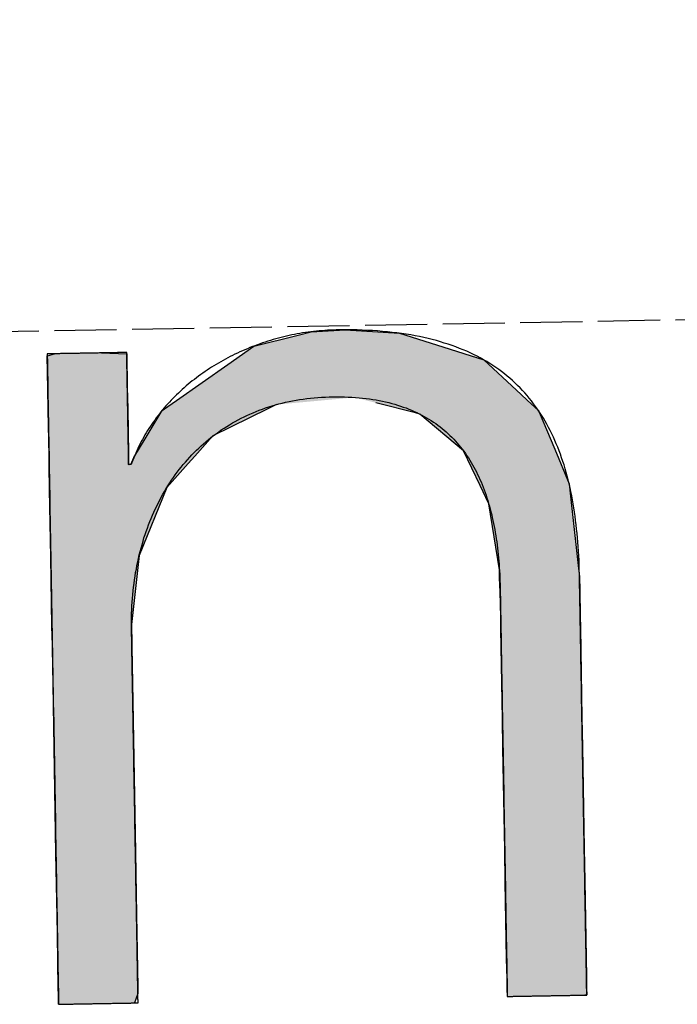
# Model space of a CAD drawing. Extents: x 1067 to 6773, y 5791 to 11816.
# Tile 24 of 56: x 3528 to 3581, y 8062 to 8141. Entities that reach past the tile are written whole.
import ezdxf

# ---------------------------------------------------------------- set-up
doc = ezdxf.new("R2010")
doc.units = 0
doc.linetypes.add('GEN3', pattern=[6.25, 5, -1.25])
doc.layers.get('0').update_dxf_attribs({"linetype": 'CONTINUOUS'})
doc.layers.add('3', color=6, linetype='GEN3')
doc.layers.add('LOGO', color=7, linetype='CONTINUOUS')

# ---------------------------------------------------------------- blocks, each defined once
blk = doc.blocks.new('*U25')
at = {"layer": 'LOGO', "color": 30, "linetype": 'CONTINUOUS'}
for p, q in [((62.811, 7.604), (63.326, 7.723)), ((63.326, 7.723), (63.479, 7.759)), ((63.479, 7.759), (63.876, 7.774)), ((63.876, 7.774), (64.064, 7.759)), ((64.064, 7.759), (64.506, 7.723)), ((64.506, 7.723), (64.86, 7.604)), ((60.438, 7.54), (60.495, 7.555)), ((61.041, 7.555), (61.333, 7.54)), ((62.506, 7.397), (62.811, 7.604)), ((64.86, 7.604), (65.477, 7.397)), ((60.41, 7.533), (60.438, 7.54)), ((60.41, 7.148), (60.41, 7.533)), ((61.333, 7.54), (61.333, 7.533)), ((61.333, 7.533), (61.333, 7.148)), ((61.9, 6.987), (62.506, 7.397)), ((65.477, 7.397), (65.904, 6.987)), ((60.41, 6.903), (60.41, 7.148)), ((61.333, 7.148), (61.333, 6.903)), ((61.8, 6.92), (61.9, 6.987)), ((65.904, 6.987), (65.974, 6.92)), ((60.41, 6.374), (60.41, 6.903)), ((61.333, 6.903), (61.333, 6.374)), ((61.54, 6.568), (61.731, 6.873)), ((61.731, 6.873), (61.8, 6.92)), ((62.962, 6.873), (62.318, 6.568)), ((63.062, 6.92), (62.962, 6.873)), ((64.676, 6.794), (64.217, 6.92)), ((65.974, 6.92), (66.105, 6.794)), ((64.725, 6.78), (64.676, 6.794)), ((65.223, 6.345), (64.725, 6.78)), ((66.105, 6.794), (66.11, 6.78)), ((66.11, 6.78), (66.283, 6.345)), ((61.395, 6.336), (61.54, 6.568)), ((62.318, 6.568), (62.103, 6.336)), ((60.41, 6.266), (60.41, 6.374)), ((61.333, 6.374), (61.333, 6.266)), ((61.359, 6.252), (61.395, 6.336)), ((62.103, 6.336), (62.025, 6.252)), ((65.409, 5.939), (65.223, 6.345)), ((66.283, 6.345), (66.444, 5.939)), ((60.41, 6.252), (60.41, 6.266)), ((60.41, 5.978), (60.41, 6.252)), ((61.333, 6.266), (61.342, 6.252)), ((62.025, 6.252), (61.771, 5.978)), ((60.41, 5.195), (60.41, 5.978)), ((61.771, 5.978), (61.437, 5.195)), ((65.507, 5.723), (65.409, 5.939)), ((66.444, 5.939), (66.464, 5.723)), ((65.617, 4.955), (65.507, 5.723)), ((66.464, 5.723), (66.536, 4.955)), ((60.41, 4.394), (60.41, 5.195)), ((61.437, 5.195), (61.333, 4.394)), ((65.618, 4.861), (65.617, 4.955)), ((66.536, 4.955), (66.545, 4.861)), ((65.62, 4.699), (65.618, 4.861)), ((66.545, 4.861), (66.545, 4.699)), ((65.622, 4.405), (65.62, 4.699)), ((66.545, 4.699), (66.545, 4.405)), ((60.41, 4.17), (60.41, 4.394)), ((61.333, 4.394), (61.333, 4.17)), ((65.622, 4.265), (65.622, 4.405)), ((66.545, 4.405), (66.545, 4.265)), ((65.622, 3.222), (65.622, 4.265)), ((66.545, 4.265), (66.545, 3.222)), ((60.41, 4.131), (60.41, 4.17)), ((60.41, 3.718), (60.41, 4.131)), ((61.333, 4.17), (61.333, 4.131)), ((61.333, 4.131), (61.333, 3.718)), ((60.41, 1.752), (60.41, 3.718)), ((61.333, 3.718), (61.333, 1.752)), ((65.622, 2.883), (65.622, 3.222)), ((66.545, 3.222), (66.545, 2.883)), ((65.622, 1.702), (65.622, 2.883)), ((66.545, 2.883), (66.545, 1.702)), ((60.41, 1.022), (60.41, 1.752)), ((61.333, 1.752), (61.333, 1.022)), ((65.622, 1.328), (65.622, 1.702)), ((66.545, 1.702), (66.545, 1.328)), ((65.622, 0.435), (65.622, 1.328)), ((66.545, 1.328), (66.545, 0.435)), ((60.41, 0.808), (60.41, 1.022)), ((61.333, 1.022), (61.333, 0.808)), ((60.41, 0.186), (60.41, 0.808)), ((61.333, 0.808), (61.333, 0.186)), ((65.622, 0.208), (65.622, 0.435)), ((66.545, 0.435), (66.545, 0.208)), ((60.41, 0.109), (60.41, 0.186)), ((61.333, 0.186), (61.333, 0.109)), ((65.622, 0.081), (65.622, 0.208)), ((66.545, 0.208), (66.545, 0.081)), ((60.41, 0), (60.41, 0.109)), ((61.333, 0.109), (61.293, 0)), ((65.625, 0.003), (65.622, 0.081)), ((65.625, 0), (65.625, 0.003)), ((66.545, 0.003), (66.522, 0)), ((66.545, 0.081), (66.545, 0.003))]:
    blk.add_line(p, q, dxfattribs=at)
at = {"layer": 'LOGO', "color": 30, "linetype": 'CONTINUOUS', "extrusion": (0, 0, -1)}
for points in [[(-63.326, 7.723), (-64.86, 7.604), (-62.811, 7.604)], [(-63.479, 7.759), (-64.506, 7.723), (-63.326, 7.723)], [(-63.326, 7.723), (-64.506, 7.723), (-64.86, 7.604)], [(-63.876, 7.774), (-64.064, 7.759), (-63.479, 7.759)], [(-63.479, 7.759), (-64.064, 7.759), (-64.506, 7.723)], [(-60.495, 7.555), (-61.333, 7.54), (-60.438, 7.54)], [(-60.495, 7.555), (-61.041, 7.555), (-61.333, 7.54)], [(-62.811, 7.604), (-65.477, 7.397), (-62.506, 7.397)], [(-62.811, 7.604), (-64.86, 7.604), (-65.477, 7.397)], [(-60.438, 7.54), (-61.333, 7.533), (-60.41, 7.533)], [(-60.41, 7.533), (-61.333, 7.148), (-60.41, 7.148)], [(-60.41, 7.533), (-61.333, 7.533), (-61.333, 7.148)], [(-60.438, 7.54), (-61.333, 7.54), (-61.333, 7.533)], [(-62.506, 7.397), (-65.904, 6.987), (-61.9, 6.987)], [(-62.506, 7.397), (-65.477, 7.397), (-65.904, 6.987)], [(-60.41, 7.148), (-61.333, 6.903), (-60.41, 6.903)], [(-60.41, 7.148), (-61.333, 7.148), (-61.333, 6.903)], [(-61.9, 6.987), (-63.062, 6.92), (-61.8, 6.92)], [(-61.9, 6.987), (-63.972, 6.987), (-63.062, 6.92)], [(-63.972, 6.987), (-65.974, 6.92), (-64.217, 6.92)], [(-63.972, 6.987), (-65.904, 6.987), (-65.974, 6.92)], [(-60.41, 6.903), (-61.333, 6.374), (-60.41, 6.374)], [(-60.41, 6.903), (-61.333, 6.903), (-61.333, 6.374)], [(-61.731, 6.873), (-62.318, 6.568), (-61.54, 6.568)], [(-61.8, 6.92), (-62.962, 6.873), (-61.731, 6.873)], [(-61.731, 6.873), (-62.962, 6.873), (-62.318, 6.568)], [(-61.8, 6.92), (-63.062, 6.92), (-62.962, 6.873)], [(-64.217, 6.92), (-66.105, 6.794), (-64.676, 6.794)], [(-64.217, 6.92), (-65.974, 6.92), (-66.105, 6.794)], [(-64.676, 6.794), (-66.11, 6.78), (-64.725, 6.78)], [(-64.676, 6.794), (-66.105, 6.794), (-66.11, 6.78)], [(-64.725, 6.78), (-66.283, 6.345), (-65.223, 6.345)], [(-64.725, 6.78), (-66.11, 6.78), (-66.283, 6.345)], [(-61.54, 6.568), (-62.103, 6.336), (-61.395, 6.336)], [(-61.54, 6.568), (-62.318, 6.568), (-62.103, 6.336)], [(-60.41, 6.374), (-61.333, 6.266), (-60.41, 6.266)], [(-60.41, 6.374), (-61.333, 6.374), (-61.333, 6.266)], [(-61.395, 6.336), (-62.025, 6.252), (-61.359, 6.252)], [(-61.395, 6.336), (-62.103, 6.336), (-62.025, 6.252)], [(-65.223, 6.345), (-66.444, 5.939), (-65.409, 5.939)], [(-65.223, 6.345), (-66.283, 6.345), (-66.444, 5.939)], [(-60.41, 6.266), (-61.342, 6.252), (-60.41, 6.252)], [(-60.41, 6.266), (-61.333, 6.266), (-61.342, 6.252)], [(-60.41, 6.252), (-61.771, 5.978), (-60.41, 5.978)], [(-60.41, 6.252), (-62.025, 6.252), (-61.771, 5.978)], [(-60.41, 5.978), (-61.437, 5.195), (-60.41, 5.195)], [(-60.41, 5.978), (-61.771, 5.978), (-61.437, 5.195)], [(-65.409, 5.939), (-66.464, 5.723), (-65.507, 5.723)], [(-65.409, 5.939), (-66.444, 5.939), (-66.464, 5.723)], [(-65.507, 5.723), (-66.536, 4.955), (-65.617, 4.955)], [(-65.507, 5.723), (-66.464, 5.723), (-66.536, 4.955)], [(-60.41, 5.195), (-61.333, 4.394), (-60.41, 4.394)], [(-60.41, 5.195), (-61.437, 5.195), (-61.333, 4.394)], [(-65.617, 4.955), (-66.545, 4.861), (-65.618, 4.861)], [(-65.617, 4.955), (-66.536, 4.955), (-66.545, 4.861)], [(-65.618, 4.861), (-66.545, 4.699), (-65.62, 4.699)], [(-65.618, 4.861), (-66.545, 4.861), (-66.545, 4.699)], [(-65.62, 4.699), (-66.545, 4.405), (-65.622, 4.405)], [(-65.62, 4.699), (-66.545, 4.699), (-66.545, 4.405)], [(-60.41, 4.394), (-61.333, 4.17), (-60.41, 4.17)], [(-60.41, 4.394), (-61.333, 4.394), (-61.333, 4.17)], [(-65.622, 4.405), (-66.545, 4.265), (-65.622, 4.265)], [(-65.622, 4.405), (-66.545, 4.405), (-66.545, 4.265)], [(-65.622, 4.265), (-66.545, 3.222), (-65.622, 3.222)], [(-65.622, 4.265), (-66.545, 4.265), (-66.545, 3.222)], [(-60.41, 4.17), (-61.333, 4.131), (-60.41, 4.131)], [(-60.41, 4.17), (-61.333, 4.17), (-61.333, 4.131)], [(-60.41, 4.131), (-61.333, 3.718), (-60.41, 3.718)], [(-60.41, 4.131), (-61.333, 4.131), (-61.333, 3.718)], [(-60.41, 3.718), (-61.333, 1.752), (-60.41, 1.752)], [(-60.41, 3.718), (-61.333, 3.718), (-61.333, 1.752)], [(-65.622, 3.222), (-66.545, 2.883), (-65.622, 2.883)], [(-65.622, 3.222), (-66.545, 3.222), (-66.545, 2.883)], [(-65.622, 2.883), (-66.545, 1.702), (-65.622, 1.702)], [(-65.622, 2.883), (-66.545, 2.883), (-66.545, 1.702)], [(-60.41, 1.752), (-61.333, 1.022), (-60.41, 1.022)], [(-60.41, 1.752), (-61.333, 1.752), (-61.333, 1.022)], [(-65.622, 1.702), (-66.545, 1.328), (-65.622, 1.328)], [(-65.622, 1.702), (-66.545, 1.702), (-66.545, 1.328)], [(-65.622, 1.328), (-66.545, 0.435), (-65.622, 0.435)], [(-65.622, 1.328), (-66.545, 1.328), (-66.545, 0.435)], [(-60.41, 1.022), (-61.333, 0.808), (-60.41, 0.808)], [(-60.41, 1.022), (-61.333, 1.022), (-61.333, 0.808)], [(-60.41, 0.808), (-61.333, 0.186), (-60.41, 0.186)], [(-60.41, 0.808), (-61.333, 0.808), (-61.333, 0.186)], [(-65.622, 0.435), (-66.545, 0.208), (-65.622, 0.208)], [(-65.622, 0.435), (-66.545, 0.435), (-66.545, 0.208)], [(-60.41, 0.186), (-61.333, 0.109), (-60.41, 0.109)], [(-60.41, 0.186), (-61.333, 0.186), (-61.333, 0.109)], [(-65.622, 0.208), (-66.545, 0.081), (-65.622, 0.081)], [(-65.622, 0.208), (-66.545, 0.208), (-66.545, 0.081)], [(-60.41, 0.109), (-61.293, 0), (-60.41, 0)], [(-60.41, 0.109), (-61.333, 0.109), (-61.293, 0)], [(-65.622, 0.081), (-66.545, 0.003), (-65.625, 0.003)], [(-65.622, 0.081), (-66.545, 0.081), (-66.545, 0.003)], [(-65.625, 0.003), (-66.522, 0), (-65.625, 0)], [(-65.625, 0.003), (-66.545, 0.003), (-66.522, 0)]]:
    blk.add_solid(points, dxfattribs=at)
blk = doc.blocks.new('KLAUS')
at = {"layer": 'LOGO'}
blk.add_polyline3d([(60.41, 0, 0), (60.41, 0, 0), (60.411, 0, 0), (60.413, 0, 0), (60.414, 0, 0), (60.417, 0, 0), (60.42, 0, 0), (60.423, 0, 0), (60.427, 0, 0), (60.432, 0, 0), (60.437, 0, 0), (60.442, 0, 0), (60.448, 0, 0), (60.454, 0, 0), (60.461, 0, 0), (60.468, 0, 0), (60.475, 0, 0), (60.483, 0, 0), (60.492, 0, 0), (60.5, 0, 0), (60.509, 0, 0), (60.518, 0, 0), (60.528, 0, 0), (60.538, 0, 0), (60.548, 0, 0), (60.559, 0, 0), (60.57, 0, 0), (60.581, 0, 0), (60.592, 0, 0), (60.604, 0, 0), (60.616, 0, 0), (60.628, 0, 0), (60.64, 0, 0), (60.652, 0, 0), (60.665, 0, 0), (60.678, 0, 0), (60.691, 0, 0), (60.704, 0, 0), (60.717, 0, 0), (60.731, 0, 0), (60.744, 0, 0), (60.758, 0, 0), (60.772, 0, 0), (60.786, 0, 0), (60.8, 0, 0), (60.813, 0, 0), (60.828, 0, 0), (60.842, 0, 0), (60.856, 0, 0), (60.87, 0, 0), (60.884, 0, 0), (60.898, 0, 0), (60.912, 0, 0), (60.926, 0, 0), (60.94, 0, 0), (60.954, 0, 0), (60.968, 0, 0), (60.981, 0, 0), (60.995, 0, 0), (61.009, 0, 0), (61.022, 0, 0), (61.035, 0, 0), (61.049, 0, 0), (61.062, 0, 0), (61.075, 0, 0), (61.087, 0, 0), (61.1, 0, 0), (61.112, 0, 0), (61.124, 0, 0), (61.136, 0, 0), (61.148, 0, 0), (61.159, 0, 0), (61.17, 0, 0), (61.181, 0, 0), (61.192, 0, 0), (61.202, 0, 0), (61.212, 0, 0), (61.222, 0, 0), (61.231, 0, 0), (61.24, 0, 0), (61.249, 0, 0), (61.257, 0, 0), (61.265, 0, 0), (61.273, 0, 0), (61.28, 0, 0), (61.287, 0, 0), (61.293, 0, 0), (61.299, 0, 0), (61.305, 0, 0), (61.31, 0, 0), (61.314, 0, 0), (61.318, 0, 0), (61.322, 0, 0), (61.325, 0, 0), (61.328, 0, 0), (61.33, 0, 0), (61.331, 0, 0), (61.332, 0, 0), (61.333, 0, 0), (61.333, 0, 0), (61.333, 0.004, 0), (61.333, 0.01, 0), (61.333, 0.019, 0), (61.333, 0.03, 0), (61.333, 0.044, 0), (61.333, 0.06, 0), (61.333, 0.078, 0), (61.333, 0.099, 0), (61.333, 0.122, 0), (61.333, 0.147, 0), (61.333, 0.175, 0), (61.333, 0.204, 0), (61.333, 0.236, 0), (61.333, 0.269, 0), (61.333, 0.305, 0), (61.333, 0.342, 0), (61.333, 0.381, 0), (61.333, 0.422, 0), (61.333, 0.464, 0), (61.333, 0.508, 0), (61.333, 0.554, 0), (61.333, 0.601, 0), (61.333, 0.65, 0), (61.333, 0.7, 0), (61.333, 0.751, 0), (61.333, 0.804, 0), (61.333, 0.858, 0), (61.333, 0.913, 0), (61.333, 0.97, 0), (61.333, 1.027, 0), (61.333, 1.086, 0), (61.333, 1.145, 0), (61.333, 1.205, 0), (61.333, 1.266, 0), (61.333, 1.328, 0), (61.333, 1.391, 0), (61.333, 1.455, 0), (61.333, 1.519, 0), (61.333, 1.583, 0), (61.333, 1.648, 0), (61.333, 1.714, 0), (61.333, 1.78, 0), (61.333, 1.846, 0), (61.333, 1.913, 0), (61.333, 1.98, 0), (61.333, 2.047, 0), (61.333, 2.114, 0), (61.333, 2.181, 0), (61.333, 2.249, 0), (61.333, 2.316, 0), (61.333, 2.383, 0), (61.333, 2.45, 0), (61.333, 2.517, 0), (61.333, 2.584, 0), (61.333, 2.65, 0), (61.333, 2.716, 0), (61.333, 2.781, 0), (61.333, 2.846, 0), (61.333, 2.91, 0), (61.333, 2.974, 0), (61.333, 3.037, 0), (61.333, 3.1, 0), (61.333, 3.162, 0), (61.333, 3.222, 0), (61.333, 3.282, 0), (61.333, 3.342, 0), (61.333, 3.4, 0), (61.333, 3.457, 0), (61.333, 3.513, 0), (61.333, 3.567, 0), (61.333, 3.621, 0), (61.333, 3.673, 0), (61.333, 3.724, 0), (61.333, 3.774, 0), (61.333, 3.822, 0), (61.333, 3.869, 0), (61.333, 3.914, 0), (61.333, 3.957, 0), (61.333, 3.999, 0), (61.333, 4.039, 0), (61.333, 4.078, 0), (61.333, 4.114, 0), (61.333, 4.149, 0), (61.333, 4.182, 0), (61.333, 4.213, 0), (61.333, 4.241, 0), (61.333, 4.268, 0), (61.333, 4.292, 0), (61.333, 4.315, 0), (61.333, 4.335, 0), (61.333, 4.352, 0), (61.333, 4.368, 0), (61.333, 4.38, 0), (61.333, 4.391, 0), (61.333, 4.399, 0), (61.333, 4.404, 0), (61.333, 4.406, 0), (61.333, 4.432, 0), (61.335, 4.477, 0), (61.337, 4.522, 0), (61.339, 4.566, 0), (61.342, 4.611, 0), (61.346, 4.655, 0), (61.35, 4.698, 0), (61.354, 4.742, 0), (61.359, 4.785, 0), (61.365, 4.828, 0), (61.371, 4.87, 0), (61.378, 4.913, 0), (61.385, 4.955, 0), (61.392, 4.997, 0), (61.401, 5.038, 0), (61.409, 5.079, 0), (61.419, 5.12, 0), (61.428, 5.161, 0), (61.438, 5.201, 0), (61.449, 5.241, 0), (61.46, 5.281, 0), (61.472, 5.32, 0), (61.484, 5.359, 0), (61.496, 5.398, 0), (61.51, 5.436, 0), (61.523, 5.474, 0), (61.537, 5.512, 0), (61.552, 5.549, 0), (61.567, 5.586, 0), (61.583, 5.622, 0), (61.599, 5.659, 0), (61.615, 5.694, 0), (61.632, 5.73, 0), (61.65, 5.765, 0), (61.667, 5.8, 0), (61.686, 5.834, 0), (61.705, 5.868, 0), (61.724, 5.901, 0), (61.744, 5.934, 0), (61.764, 5.967, 0), (61.785, 5.999, 0), (61.806, 6.031, 0), (61.828, 6.063, 0), (61.85, 6.094, 0), (61.872, 6.124, 0), (61.895, 6.154, 0), (61.919, 6.184, 0), (61.943, 6.213, 0), (61.967, 6.242, 0), (61.992, 6.27, 0), (62.017, 6.298, 0), (62.043, 6.325, 0), (62.069, 6.352, 0), (62.095, 6.379, 0), (62.122, 6.405, 0), (62.15, 6.43, 0), (62.178, 6.455, 0), (62.206, 6.48, 0), (62.235, 6.503, 0), (62.264, 6.527, 0), (62.294, 6.55, 0), (62.324, 6.572, 0), (62.354, 6.594, 0), (62.385, 6.616, 0), (62.416, 6.637, 0), (62.448, 6.657, 0), (62.48, 6.677, 0), (62.513, 6.696, 0), (62.546, 6.715, 0), (62.579, 6.733, 0), (62.613, 6.75, 0), (62.647, 6.768, 0), (62.682, 6.784, 0), (62.717, 6.8, 0), (62.752, 6.815, 0), (62.788, 6.83, 0), (62.824, 6.844, 0), (62.861, 6.858, 0), (62.898, 6.871, 0), (62.935, 6.883, 0), (62.973, 6.895, 0), (63.011, 6.906, 0), (63.05, 6.917, 0), (63.089, 6.927, 0), (63.129, 6.936, 0), (63.168, 6.945, 0), (63.209, 6.953, 0), (63.249, 6.96, 0), (63.29, 6.967, 0), (63.331, 6.973, 0), (63.373, 6.978, 0), (63.415, 6.983, 0), (63.458, 6.987, 0), (63.5, 6.991, 0), (63.544, 6.994, 0), (63.587, 6.996, 0), (63.631, 6.997, 0), (63.675, 6.998, 0), (63.72, 6.998, 0), (63.766, 6.998, 0), (63.81, 6.997, 0), (63.854, 6.995, 0), (63.897, 6.993, 0), (63.939, 6.99, 0), (63.981, 6.986, 0), (64.022, 6.982, 0), (64.063, 6.977, 0), (64.103, 6.972, 0), (64.142, 6.966, 0), (64.18, 6.96, 0), (64.219, 6.953, 0), (64.256, 6.946, 0), (64.293, 6.937, 0), (64.329, 6.929, 0), (64.365, 6.92, 0), (64.4, 6.91, 0), (64.434, 6.9, 0), (64.468, 6.889, 0), (64.501, 6.878, 0), (64.534, 6.866, 0), (64.566, 6.854, 0), (64.597, 6.841, 0), (64.628, 6.827, 0), (64.658, 6.813, 0), (64.688, 6.799, 0), (64.717, 6.784, 0), (64.746, 6.769, 0), (64.774, 6.753, 0), (64.802, 6.737, 0), (64.829, 6.72, 0), (64.855, 6.702, 0), (64.881, 6.685, 0), (64.907, 6.666, 0), (64.932, 6.648, 0), (64.956, 6.628, 0), (64.98, 6.609, 0), (65.003, 6.589, 0), (65.026, 6.568, 0), (65.049, 6.547, 0), (65.07, 6.526, 0), (65.092, 6.504, 0), (65.113, 6.481, 0), (65.133, 6.459, 0), (65.153, 6.436, 0), (65.172, 6.412, 0), (65.191, 6.388, 0), (65.21, 6.364, 0), (65.228, 6.339, 0), (65.245, 6.313, 0), (65.263, 6.288, 0), (65.279, 6.262, 0), (65.295, 6.235, 0), (65.311, 6.209, 0), (65.326, 6.181, 0), (65.341, 6.154, 0), (65.356, 6.126, 0), (65.37, 6.098, 0), (65.383, 6.069, 0), (65.396, 6.04, 0), (65.409, 6.01, 0), (65.421, 5.981, 0), (65.433, 5.951, 0), (65.445, 5.92, 0), (65.456, 5.889, 0), (65.466, 5.858, 0), (65.477, 5.827, 0), (65.487, 5.795, 0), (65.496, 5.763, 0), (65.505, 5.73, 0), (65.514, 5.698, 0), (65.522, 5.664, 0), (65.53, 5.631, 0), (65.538, 5.597, 0), (65.545, 5.563, 0), (65.552, 5.529, 0), (65.559, 5.495, 0), (65.565, 5.46, 0), (65.571, 5.425, 0), (65.576, 5.389, 0), (65.582, 5.353, 0), (65.587, 5.317, 0), (65.591, 5.281, 0), (65.595, 5.245, 0), (65.599, 5.208, 0), (65.603, 5.171, 0), (65.606, 5.134, 0), (65.609, 5.096, 0), (65.612, 5.058, 0), (65.614, 5.02, 0), (65.616, 4.982, 0), (65.618, 4.944, 0), (65.619, 4.905, 0), (65.62, 4.866, 0), (65.621, 4.827, 0), (65.622, 4.788, 0), (65.622, 4.748, 0), (65.622, 4.714, 0), (65.622, 4.712, 0), (65.622, 4.708, 0), (65.622, 4.7, 0), (65.622, 4.69, 0), (65.622, 4.677, 0), (65.622, 4.661, 0), (65.622, 4.643, 0), (65.622, 4.622, 0), (65.622, 4.599, 0), (65.622, 4.574, 0), (65.622, 4.546, 0), (65.622, 4.516, 0), (65.622, 4.483, 0), (65.622, 4.449, 0), (65.622, 4.413, 0), (65.622, 4.374, 0), (65.622, 4.333, 0), (65.622, 4.291, 0), (65.622, 4.247, 0), (65.622, 4.201, 0), (65.622, 4.153, 0), (65.622, 4.103, 0), (65.622, 4.052, 0), (65.622, 4, 0), (65.622, 3.945, 0), (65.622, 3.89, 0), (65.622, 3.833, 0), (65.622, 3.775, 0), (65.622, 3.715, 0), (65.622, 3.655, 0), (65.622, 3.593, 0), (65.622, 3.53, 0), (65.622, 3.466, 0), (65.622, 3.401, 0), (65.622, 3.335, 0), (65.622, 3.269, 0), (65.622, 3.201, 0), (65.622, 3.133, 0), (65.622, 3.064, 0), (65.622, 2.995, 0), (65.622, 2.925, 0), (65.622, 2.855, 0), (65.622, 2.784, 0), (65.622, 2.713, 0), (65.622, 2.642, 0), (65.622, 2.57, 0), (65.622, 2.498, 0), (65.622, 2.426, 0), (65.622, 2.354, 0), (65.622, 2.282, 0), (65.622, 2.21, 0), (65.622, 2.139, 0), (65.622, 2.067, 0), (65.622, 1.996, 0), (65.622, 1.924, 0), (65.622, 1.854, 0), (65.622, 1.783, 0), (65.622, 1.714, 0), (65.622, 1.644, 0), (65.622, 1.576, 0), (65.622, 1.508, 0), (65.622, 1.44, 0), (65.622, 1.374, 0), (65.622, 1.308, 0), (65.622, 1.243, 0), (65.622, 1.179, 0), (65.622, 1.117, 0), (65.622, 1.055, 0), (65.622, 0.994, 0), (65.622, 0.935, 0), (65.622, 0.877, 0), (65.622, 0.82, 0), (65.622, 0.764, 0), (65.622, 0.71, 0), (65.622, 0.658, 0), (65.622, 0.607, 0), (65.622, 0.557, 0), (65.622, 0.51, 0), (65.622, 0.464, 0), (65.622, 0.42, 0), (65.622, 0.377, 0), (65.622, 0.337, 0), (65.622, 0.299, 0), (65.622, 0.262, 0), (65.622, 0.228, 0), (65.622, 0.196, 0), (65.622, 0.166, 0), (65.622, 0.138, 0), (65.622, 0.113, 0), (65.622, 0.09, 0), (65.622, 0.069, 0), (65.622, 0.051, 0), (65.622, 0.036, 0), (65.622, 0.023, 0), (65.622, 0.013, 0), (65.622, 0.006, 0), (65.622, 0.001, 0), (65.622, 0, 0), (65.623, 0, 0), (65.623, 0, 0), (65.625, 0, 0), (65.627, 0, 0), (65.629, 0, 0), (65.632, 0, 0), (65.635, 0, 0), (65.639, 0, 0), (65.644, 0, 0), (65.649, 0, 0), (65.654, 0, 0), (65.66, 0, 0), (65.666, 0, 0), (65.673, 0, 0), (65.68, 0, 0), (65.687, 0, 0), (65.695, 0, 0), (65.703, 0, 0), (65.712, 0, 0), (65.721, 0, 0), (65.73, 0, 0), (65.74, 0, 0), (65.75, 0, 0), (65.76, 0, 0), (65.77, 0, 0), (65.781, 0, 0), (65.792, 0, 0), (65.804, 0, 0), (65.815, 0, 0), (65.827, 0, 0), (65.839, 0, 0), (65.852, 0, 0), (65.864, 0, 0), (65.877, 0, 0), (65.889, 0, 0), (65.902, 0, 0), (65.916, 0, 0), (65.929, 0, 0), (65.942, 0, 0), (65.956, 0, 0), (65.969, 0, 0), (65.983, 0, 0), (65.997, 0, 0), (66.011, 0, 0), (66.025, 0, 0), (66.039, 0, 0), (66.053, 0, 0), (66.067, 0, 0), (66.081, 0, 0), (66.095, 0, 0), (66.109, 0, 0), (66.123, 0, 0), (66.137, 0, 0), (66.151, 0, 0), (66.165, 0, 0), (66.179, 0, 0), (66.193, 0, 0), (66.207, 0, 0), (66.22, 0, 0), (66.234, 0, 0), (66.247, 0, 0), (66.26, 0, 0), (66.273, 0, 0), (66.286, 0, 0), (66.299, 0, 0), (66.311, 0, 0), (66.324, 0, 0), (66.336, 0, 0), (66.348, 0, 0), (66.359, 0, 0), (66.371, 0, 0), (66.382, 0, 0), (66.393, 0, 0), (66.404, 0, 0), (66.414, 0, 0), (66.424, 0, 0), (66.434, 0, 0), (66.443, 0, 0), (66.452, 0, 0), (66.461, 0, 0), (66.469, 0, 0), (66.477, 0, 0), (66.485, 0, 0), (66.492, 0, 0), (66.499, 0, 0), (66.505, 0, 0), (66.511, 0, 0), (66.517, 0, 0), (66.522, 0, 0), (66.526, 0, 0), (66.531, 0, 0), (66.534, 0, 0), (66.537, 0, 0), (66.54, 0, 0), (66.542, 0, 0), (66.543, 0, 0), (66.544, 0, 0), (66.545, 0, 0), (66.545, 0, 0), (66.545, 0.004, 0), (66.545, 0.01, 0), (66.545, 0.02, 0), (66.545, 0.032, 0), (66.545, 0.047, 0), (66.545, 0.065, 0), (66.545, 0.085, 0), (66.545, 0.108, 0), (66.545, 0.133, 0), (66.545, 0.16, 0), (66.545, 0.191, 0), (66.545, 0.223, 0), (66.545, 0.257, 0), (66.545, 0.294, 0), (66.545, 0.333, 0), (66.545, 0.374, 0), (66.545, 0.417, 0), (66.545, 0.462, 0), (66.545, 0.509, 0), (66.545, 0.557, 0), (66.545, 0.607, 0), (66.545, 0.659, 0), (66.545, 0.713, 0), (66.545, 0.768, 0), (66.545, 0.825, 0), (66.545, 0.883, 0), (66.545, 0.942, 0), (66.545, 1.003, 0), (66.545, 1.065, 0), (66.545, 1.128, 0), (66.545, 1.193, 0), (66.545, 1.258, 0), (66.545, 1.325, 0), (66.545, 1.392, 0), (66.545, 1.46, 0), (66.545, 1.53, 0), (66.545, 1.599, 0), (66.545, 1.67, 0), (66.545, 1.741, 0), (66.545, 1.813, 0), (66.545, 1.885, 0), (66.545, 1.958, 0), (66.545, 2.031, 0), (66.545, 2.105, 0), (66.545, 2.179, 0), (66.545, 2.253, 0), (66.545, 2.327, 0), (66.545, 2.401, 0), (66.545, 2.475, 0), (66.545, 2.549, 0), (66.545, 2.623, 0), (66.545, 2.697, 0), (66.545, 2.771, 0), (66.545, 2.845, 0), (66.545, 2.918, 0), (66.545, 2.99, 0), (66.545, 3.063, 0), (66.545, 3.134, 0), (66.545, 3.205, 0), (66.545, 3.276, 0), (66.545, 3.345, 0), (66.545, 3.414, 0), (66.545, 3.483, 0), (66.545, 3.55, 0), (66.545, 3.616, 0), (66.545, 3.681, 0), (66.545, 3.745, 0), (66.545, 3.808, 0), (66.545, 3.87, 0), (66.545, 3.931, 0), (66.545, 3.99, 0), (66.545, 4.048, 0), (66.545, 4.104, 0), (66.545, 4.159, 0), (66.545, 4.212, 0), (66.545, 4.264, 0), (66.545, 4.314, 0), (66.545, 4.362, 0), (66.545, 4.408, 0), (66.545, 4.453, 0), (66.545, 4.495, 0), (66.545, 4.536, 0), (66.545, 4.574, 0), (66.545, 4.61, 0), (66.545, 4.644, 0), (66.545, 4.676, 0), (66.545, 4.706, 0), (66.545, 4.733, 0), (66.545, 4.758, 0), (66.545, 4.78, 0), (66.545, 4.8, 0), (66.545, 4.817, 0), (66.545, 4.831, 0), (66.545, 4.843, 0), (66.545, 4.851, 0), (66.545, 4.857, 0), (66.545, 4.86, 0), (66.545, 4.888, 0), (66.544, 4.943, 0), (66.544, 4.997, 0), (66.543, 5.05, 0), (66.541, 5.104, 0), (66.539, 5.157, 0), (66.536, 5.209, 0), (66.533, 5.261, 0), (66.53, 5.312, 0), (66.526, 5.363, 0), (66.522, 5.414, 0), (66.517, 5.464, 0), (66.512, 5.514, 0), (66.506, 5.563, 0), (66.5, 5.612, 0), (66.493, 5.66, 0), (66.487, 5.708, 0), (66.479, 5.755, 0), (66.471, 5.802, 0), (66.462, 5.849, 0), (66.453, 5.894, 0), (66.444, 5.94, 0), (66.433, 5.985, 0), (66.423, 6.029, 0), (66.412, 6.073, 0), (66.4, 6.117, 0), (66.388, 6.16, 0), (66.375, 6.202, 0), (66.362, 6.244, 0), (66.348, 6.286, 0), (66.334, 6.327, 0), (66.319, 6.367, 0), (66.303, 6.407, 0), (66.287, 6.446, 0), (66.27, 6.485, 0), (66.253, 6.524, 0), (66.235, 6.562, 0), (66.217, 6.599, 0), (66.198, 6.636, 0), (66.178, 6.672, 0), (66.158, 6.708, 0), (66.137, 6.743, 0), (66.115, 6.778, 0), (66.093, 6.812, 0), (66.07, 6.845, 0), (66.047, 6.878, 0), (66.023, 6.911, 0), (65.998, 6.943, 0), (65.973, 6.974, 0), (65.947, 7.005, 0), (65.921, 7.035, 0), (65.893, 7.065, 0), (65.865, 7.094, 0), (65.837, 7.122, 0), (65.807, 7.15, 0), (65.777, 7.178, 0), (65.746, 7.205, 0), (65.715, 7.231, 0), (65.683, 7.257, 0), (65.65, 7.282, 0), (65.616, 7.306, 0), (65.582, 7.33, 0), (65.547, 7.353, 0), (65.511, 7.376, 0), (65.475, 7.398, 0), (65.438, 7.42, 0), (65.4, 7.441, 0), (65.361, 7.461, 0), (65.322, 7.481, 0), (65.281, 7.5, 0), (65.24, 7.518, 0), (65.198, 7.536, 0), (65.156, 7.553, 0), (65.113, 7.57, 0), (65.068, 7.586, 0), (65.023, 7.601, 0), (64.978, 7.616, 0), (64.931, 7.63, 0), (64.884, 7.643, 0), (64.836, 7.656, 0), (64.787, 7.668, 0), (64.737, 7.68, 0), (64.686, 7.691, 0), (64.635, 7.701, 0), (64.582, 7.71, 0), (64.529, 7.719, 0), (64.475, 7.728, 0), (64.42, 7.735, 0), (64.365, 7.742, 0), (64.308, 7.748, 0), (64.251, 7.754, 0), (64.192, 7.759, 0), (64.133, 7.763, 0), (64.073, 7.767, 0), (64.012, 7.77, 0), (63.95, 7.772, 0), (63.887, 7.773, 0), (63.823, 7.774, 0), (63.768, 7.774, 0), (63.735, 7.774, 0), (63.703, 7.773, 0), (63.67, 7.772, 0), (63.638, 7.771, 0), (63.605, 7.769, 0), (63.573, 7.767, 0), (63.541, 7.764, 0), (63.508, 7.762, 0), (63.476, 7.758, 0), (63.444, 7.755, 0), (63.412, 7.751, 0), (63.38, 7.746, 0), (63.348, 7.741, 0), (63.316, 7.736, 0), (63.285, 7.731, 0), (63.253, 7.725, 0), (63.222, 7.719, 0), (63.19, 7.713, 0), (63.159, 7.706, 0), (63.128, 7.699, 0), (63.097, 7.691, 0), (63.066, 7.683, 0), (63.035, 7.675, 0), (63.005, 7.667, 0), (62.974, 7.658, 0), (62.944, 7.648, 0), (62.913, 7.639, 0), (62.883, 7.629, 0), (62.853, 7.619, 0), (62.823, 7.608, 0), (62.794, 7.598, 0), (62.764, 7.587, 0), (62.735, 7.575, 0), (62.706, 7.563, 0), (62.676, 7.551, 0), (62.648, 7.539, 0), (62.619, 7.526, 0), (62.59, 7.513, 0), (62.562, 7.5, 0), (62.534, 7.486, 0), (62.506, 7.472, 0), (62.478, 7.458, 0), (62.451, 7.444, 0), (62.424, 7.429, 0), (62.397, 7.414, 0), (62.37, 7.398, 0), (62.343, 7.383, 0), (62.316, 7.367, 0), (62.29, 7.351, 0), (62.264, 7.334, 0), (62.239, 7.317, 0), (62.213, 7.3, 0), (62.188, 7.283, 0), (62.163, 7.265, 0), (62.138, 7.247, 0), (62.113, 7.229, 0), (62.089, 7.211, 0), (62.065, 7.192, 0), (62.041, 7.173, 0), (62.018, 7.154, 0), (61.994, 7.134, 0), (61.971, 7.115, 0), (61.949, 7.095, 0), (61.926, 7.074, 0), (61.904, 7.054, 0), (61.882, 7.033, 0), (61.861, 7.012, 0), (61.84, 6.991, 0), (61.819, 6.969, 0), (61.798, 6.948, 0), (61.778, 6.926, 0), (61.758, 6.904, 0), (61.738, 6.881, 0), (61.719, 6.858, 0), (61.7, 6.836, 0), (61.681, 6.812, 0), (61.663, 6.789, 0), (61.645, 6.765, 0), (61.627, 6.742, 0), (61.609, 6.718, 0), (61.593, 6.693, 0), (61.576, 6.669, 0), (61.56, 6.644, 0), (61.544, 6.619, 0), (61.528, 6.594, 0), (61.513, 6.569, 0), (61.498, 6.543, 0), (61.484, 6.518, 0), (61.47, 6.492, 0), (61.456, 6.466, 0), (61.443, 6.439, 0), (61.43, 6.413, 0), (61.417, 6.386, 0), (61.405, 6.359, 0), (61.393, 6.332, 0), (61.382, 6.305, 0), (61.371, 6.277, 0), (61.361, 6.252, 0), (61.361, 6.252, 0), (61.361, 6.252, 0), (61.361, 6.252, 0), (61.361, 6.252, 0), (61.361, 6.252, 0), (61.361, 6.252, 0), (61.361, 6.252, 0), (61.361, 6.252, 0), (61.361, 6.252, 0), (61.361, 6.252, 0), (61.361, 6.252, 0), (61.36, 6.252, 0), (61.36, 6.252, 0), (61.36, 6.252, 0), (61.36, 6.252, 0), (61.359, 6.252, 0), (61.359, 6.252, 0), (61.359, 6.252, 0), (61.359, 6.252, 0), (61.358, 6.252, 0), (61.358, 6.252, 0), (61.358, 6.252, 0), (61.357, 6.252, 0), (61.357, 6.252, 0), (61.357, 6.252, 0), (61.356, 6.252, 0), (61.356, 6.252, 0), (61.356, 6.252, 0), (61.355, 6.252, 0), (61.355, 6.252, 0), (61.355, 6.252, 0), (61.354, 6.252, 0), (61.354, 6.252, 0), (61.353, 6.252, 0), (61.353, 6.252, 0), (61.353, 6.252, 0), (61.352, 6.252, 0), (61.352, 6.252, 0), (61.351, 6.252, 0), (61.351, 6.252, 0), (61.35, 6.252, 0), (61.35, 6.252, 0), (61.35, 6.252, 0), (61.349, 6.252, 0), (61.349, 6.252, 0), (61.348, 6.252, 0), (61.348, 6.252, 0), (61.347, 6.252, 0), (61.347, 6.252, 0), (61.347, 6.252, 0), (61.346, 6.252, 0), (61.346, 6.252, 0), (61.345, 6.252, 0), (61.345, 6.252, 0), (61.344, 6.252, 0), (61.344, 6.252, 0), (61.343, 6.252, 0), (61.343, 6.252, 0), (61.343, 6.252, 0), (61.342, 6.252, 0), (61.342, 6.252, 0), (61.341, 6.252, 0), (61.341, 6.252, 0), (61.341, 6.252, 0), (61.34, 6.252, 0), (61.34, 6.252, 0), (61.339, 6.252, 0), (61.339, 6.252, 0), (61.339, 6.252, 0), (61.338, 6.252, 0), (61.338, 6.252, 0), (61.338, 6.252, 0), (61.337, 6.252, 0), (61.337, 6.252, 0), (61.337, 6.252, 0), (61.336, 6.252, 0), (61.336, 6.252, 0), (61.336, 6.252, 0), (61.335, 6.252, 0), (61.335, 6.252, 0), (61.335, 6.252, 0), (61.335, 6.252, 0), (61.334, 6.252, 0), (61.334, 6.252, 0), (61.334, 6.252, 0), (61.334, 6.252, 0), (61.334, 6.252, 0), (61.333, 6.252, 0), (61.333, 6.252, 0), (61.333, 6.252, 0), (61.333, 6.252, 0), (61.333, 6.252, 0), (61.333, 6.252, 0), (61.333, 6.252, 0), (61.333, 6.252, 0), (61.333, 6.252, 0), (61.333, 6.252, 0), (61.333, 6.252, 0), (61.333, 6.252, 0), (61.333, 6.253, 0), (61.333, 6.255, 0), (61.333, 6.258, 0), (61.333, 6.261, 0), (61.333, 6.265, 0), (61.333, 6.27, 0), (61.333, 6.275, 0), (61.333, 6.282, 0), (61.333, 6.288, 0), (61.333, 6.296, 0), (61.333, 6.304, 0), (61.333, 6.313, 0), (61.333, 6.322, 0), (61.333, 6.332, 0), (61.333, 6.343, 0), (61.333, 6.354, 0), (61.333, 6.365, 0), (61.333, 6.377, 0), (61.333, 6.39, 0), (61.333, 6.403, 0), (61.333, 6.417, 0), (61.333, 6.431, 0), (61.333, 6.445, 0), (61.333, 6.46, 0), (61.333, 6.475, 0), (61.333, 6.491, 0), (61.333, 6.507, 0), (61.333, 6.523, 0), (61.333, 6.54, 0), (61.333, 6.557, 0), (61.333, 6.574, 0), (61.333, 6.592, 0), (61.333, 6.609, 0), (61.333, 6.628, 0), (61.333, 6.646, 0), (61.333, 6.664, 0), (61.333, 6.683, 0), (61.333, 6.702, 0), (61.333, 6.721, 0), (61.333, 6.741, 0), (61.333, 6.76, 0), (61.333, 6.779, 0), (61.333, 6.799, 0), (61.333, 6.819, 0), (61.333, 6.839, 0), (61.333, 6.858, 0), (61.333, 6.878, 0), (61.333, 6.898, 0), (61.333, 6.918, 0), (61.333, 6.938, 0), (61.333, 6.958, 0), (61.333, 6.978, 0), (61.333, 6.997, 0), (61.333, 7.017, 0), (61.333, 7.037, 0), (61.333, 7.056, 0), (61.333, 7.075, 0), (61.333, 7.095, 0), (61.333, 7.114, 0), (61.333, 7.133, 0), (61.333, 7.151, 0), (61.333, 7.17, 0), (61.333, 7.188, 0), (61.333, 7.206, 0), (61.333, 7.224, 0), (61.333, 7.241, 0), (61.333, 7.258, 0), (61.333, 7.275, 0), (61.333, 7.292, 0), (61.333, 7.308, 0), (61.333, 7.324, 0), (61.333, 7.339, 0), (61.333, 7.354, 0), (61.333, 7.369, 0), (61.333, 7.383, 0), (61.333, 7.397, 0), (61.333, 7.41, 0), (61.333, 7.423, 0), (61.333, 7.435, 0), (61.333, 7.447, 0), (61.333, 7.458, 0), (61.333, 7.469, 0), (61.333, 7.479, 0), (61.333, 7.489, 0), (61.333, 7.498, 0), (61.333, 7.506, 0), (61.333, 7.514, 0), (61.333, 7.521, 0), (61.333, 7.528, 0), (61.333, 7.534, 0), (61.333, 7.539, 0), (61.333, 7.543, 0), (61.333, 7.547, 0), (61.333, 7.55, 0), (61.333, 7.552, 0), (61.333, 7.554, 0), (61.333, 7.555, 0), (61.332, 7.555, 0), (61.332, 7.555, 0), (61.331, 7.555, 0), (61.329, 7.555, 0), (61.327, 7.555, 0), (61.324, 7.555, 0), (61.32, 7.555, 0), (61.317, 7.555, 0), (61.312, 7.555, 0), (61.308, 7.555, 0), (61.302, 7.555, 0), (61.297, 7.555, 0), (61.291, 7.555, 0), (61.284, 7.555, 0), (61.277, 7.555, 0), (61.27, 7.555, 0), (61.262, 7.555, 0), (61.254, 7.555, 0), (61.245, 7.555, 0), (61.237, 7.555, 0), (61.227, 7.555, 0), (61.218, 7.555, 0), (61.208, 7.555, 0), (61.198, 7.555, 0), (61.187, 7.555, 0), (61.177, 7.555, 0), (61.166, 7.555, 0), (61.154, 7.555, 0), (61.143, 7.555, 0), (61.131, 7.555, 0), (61.119, 7.555, 0), (61.107, 7.555, 0), (61.094, 7.555, 0), (61.082, 7.555, 0), (61.069, 7.555, 0), (61.056, 7.555, 0), (61.043, 7.555, 0), (61.03, 7.555, 0), (61.017, 7.555, 0), (61.003, 7.555, 0), (60.989, 7.555, 0), (60.976, 7.555, 0), (60.962, 7.555, 0), (60.948, 7.555, 0), (60.934, 7.555, 0), (60.92, 7.555, 0), (60.906, 7.555, 0), (60.892, 7.555, 0), (60.878, 7.555, 0), (60.864, 7.555, 0), (60.85, 7.555, 0), (60.836, 7.555, 0), (60.822, 7.555, 0), (60.807, 7.555, 0), (60.794, 7.555, 0), (60.78, 7.555, 0), (60.766, 7.555, 0), (60.752, 7.555, 0), (60.739, 7.555, 0), (60.725, 7.555, 0), (60.712, 7.555, 0), (60.698, 7.555, 0), (60.685, 7.555, 0), (60.672, 7.555, 0), (60.66, 7.555, 0), (60.647, 7.555, 0), (60.635, 7.555, 0), (60.623, 7.555, 0), (60.611, 7.555, 0), (60.599, 7.555, 0), (60.587, 7.555, 0), (60.576, 7.555, 0), (60.565, 7.555, 0), (60.554, 7.555, 0), (60.544, 7.555, 0), (60.534, 7.555, 0), (60.524, 7.555, 0), (60.514, 7.555, 0), (60.505, 7.555, 0), (60.496, 7.555, 0), (60.488, 7.555, 0), (60.48, 7.555, 0), (60.472, 7.555, 0), (60.465, 7.555, 0), (60.458, 7.555, 0), (60.451, 7.555, 0), (60.445, 7.555, 0), (60.44, 7.555, 0), (60.434, 7.555, 0), (60.43, 7.555, 0), (60.425, 7.555, 0), (60.422, 7.555, 0), (60.419, 7.555, 0), (60.416, 7.555, 0), (60.413, 7.555, 0), (60.412, 7.555, 0), (60.411, 7.555, 0), (60.41, 7.555, 0), (60.41, 7.554, 0), (60.41, 7.55, 0), (60.41, 7.541, 0), (60.41, 7.528, 0), (60.41, 7.51, 0), (60.41, 7.488, 0), (60.41, 7.462, 0), (60.41, 7.432, 0), (60.41, 7.397, 0), (60.41, 7.359, 0), (60.41, 7.317, 0), (60.41, 7.272, 0), (60.41, 7.222, 0), (60.41, 7.17, 0), (60.41, 7.113, 0), (60.41, 7.054, 0), (60.41, 6.991, 0), (60.41, 6.925, 0), (60.41, 6.856, 0), (60.41, 6.785, 0), (60.41, 6.71, 0), (60.41, 6.633, 0), (60.41, 6.553, 0), (60.41, 6.47, 0), (60.41, 6.385, 0), (60.41, 6.298, 0), (60.41, 6.208, 0), (60.41, 6.116, 0), (60.41, 6.022, 0), (60.41, 5.926, 0), (60.41, 5.828, 0), (60.41, 5.729, 0), (60.41, 5.628, 0), (60.41, 5.525, 0), (60.41, 5.42, 0), (60.41, 5.315, 0), (60.41, 5.208, 0), (60.41, 5.099, 0), (60.41, 4.99, 0), (60.41, 4.879, 0), (60.41, 4.768, 0), (60.41, 4.656, 0), (60.41, 4.543, 0), (60.41, 4.429, 0), (60.41, 4.315, 0), (60.41, 4.201, 0), (60.41, 4.086, 0), (60.41, 3.971, 0), (60.41, 3.855, 0), (60.41, 3.74, 0), (60.41, 3.625, 0), (60.41, 3.509, 0), (60.41, 3.394, 0), (60.41, 3.28, 0), (60.41, 3.165, 0), (60.41, 3.052, 0), (60.41, 2.939, 0), (60.41, 2.826, 0), (60.41, 2.714, 0), (60.41, 2.604, 0), (60.41, 2.494, 0), (60.41, 2.385, 0), (60.41, 2.278, 0), (60.41, 2.171, 0), (60.41, 2.067, 0), (60.41, 1.963, 0), (60.41, 1.861, 0), (60.41, 1.761, 0), (60.41, 1.663, 0), (60.41, 1.566, 0), (60.41, 1.471, 0), (60.41, 1.379, 0), (60.41, 1.288, 0), (60.41, 1.2, 0), (60.41, 1.114, 0), (60.41, 1.031, 0), (60.41, 0.95, 0), (60.41, 0.872, 0), (60.41, 0.796, 0), (60.41, 0.723, 0), (60.41, 0.653, 0), (60.41, 0.586, 0), (60.41, 0.522, 0), (60.41, 0.462, 0), (60.41, 0.404, 0), (60.41, 0.35, 0), (60.41, 0.3, 0), (60.41, 0.253, 0), (60.41, 0.21, 0), (60.41, 0.17, 0), (60.41, 0.134, 0), (60.41, 0.103, 0), (60.41, 0.075, 0), (60.41, 0.052, 0), (60.41, 0.032, 0), (60.41, 0.017, 0), (60.41, 0.007, 0), (60.41, 0.001, 0), (60.41, 0, 0), (60.41, 0, 0), (60.41, 0, 0), (60.41, 0, 0), (60.41, 0, 0), (60.41, 0, 0), (60.41, 0, 0), (60.41, 0, 0), (60.41, 0, 0), (60.41, 0, 0), (60.41, 0, 0), (60.41, 0, 0), (60.41, 0, 0), (60.41, 0, 0), (60.41, 0, 0), (60.41, 0, 0), (60.41, 0, 0), (60.41, 0, 0), (60.41, 0, 0), (60.41, 0, 0), (60.41, 0, 0), (60.41, 0, 0), (60.41, 0, 0), (60.41, 0, 0), (60.41, 0, 0), (60.41, 0, 0), (60.41, 0, 0), (60.41, 0, 0), (60.41, 0, 0), (60.41, 0, 0), (60.41, 0, 0), (60.41, 0, 0), (60.41, 0, 0), (60.41, 0, 0), (60.41, 0, 0), (60.41, 0, 0), (60.41, 0, 0), (60.41, 0, 0), (60.41, 0, 0), (60.41, 0, 0), (60.41, 0, 0), (60.41, 0, 0), (60.41, 0, 0), (60.41, 0, 0), (60.41, 0, 0), (60.41, 0, 0), (60.41, 0, 0), (60.41, 0, 0), (60.41, 0, 0), (60.41, 0, 0), (60.41, 0, 0), (60.41, 0, 0), (60.41, 0, 0), (60.41, 0, 0), (60.41, 0, 0), (60.41, 0, 0), (60.41, 0, 0), (60.41, 0, 0), (60.41, 0, 0), (60.41, 0, 0), (60.41, 0, 0), (60.41, 0, 0), (60.41, 0, 0), (60.41, 0, 0), (60.41, 0, 0), (60.41, 0, 0), (60.41, 0, 0), (60.41, 0, 0), (60.41, 0, 0), (60.41, 0, 0), (60.41, 0, 0), (60.41, 0, 0), (60.41, 0, 0), (60.41, 0, 0), (60.41, 0, 0), (60.41, 0, 0), (60.41, 0, 0), (60.41, 0, 0), (60.41, 0, 0), (60.41, 0, 0), (60.41, 0, 0), (60.41, 0, 0), (60.41, 0, 0), (60.41, 0, 0), (60.41, 0, 0), (60.41, 0, 0), (60.41, 0, 0), (60.41, 0, 0), (60.41, 0, 0), (60.41, 0, 0), (60.41, 0, 0), (60.41, 0, 0), (60.41, 0, 0), (60.41, 0, 0), (60.41, 0, 0), (60.41, 0, 0), (60.41, 0, 0), (60.41, 0, 0), (60.41, 0, 0)], dxfattribs=at)
at = {"layer": 'LOGO', "color": 30, "linetype": 'CONTINUOUS'}
blk.add_blockref('*U25', (0, 0), dxfattribs=at)

msp = doc.modelspace()

# ---------------------------------------------------------------- linework, layer by layer
at = {"layer": '3'}
msp.add_line((1175.278, 8075.309), (6230.443, 8163.547), dxfattribs=at)

# ---------------------------------------------------------------- block references
at = {"xscale": 6.929133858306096, "yscale": 6.929133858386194, "zscale": 6.929133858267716, "rotation": 0.9999999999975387}
msp.add_blockref('KLAUS', (3112.982, 8054.907), dxfattribs=at)

doc.saveas('drawing.dxf')
